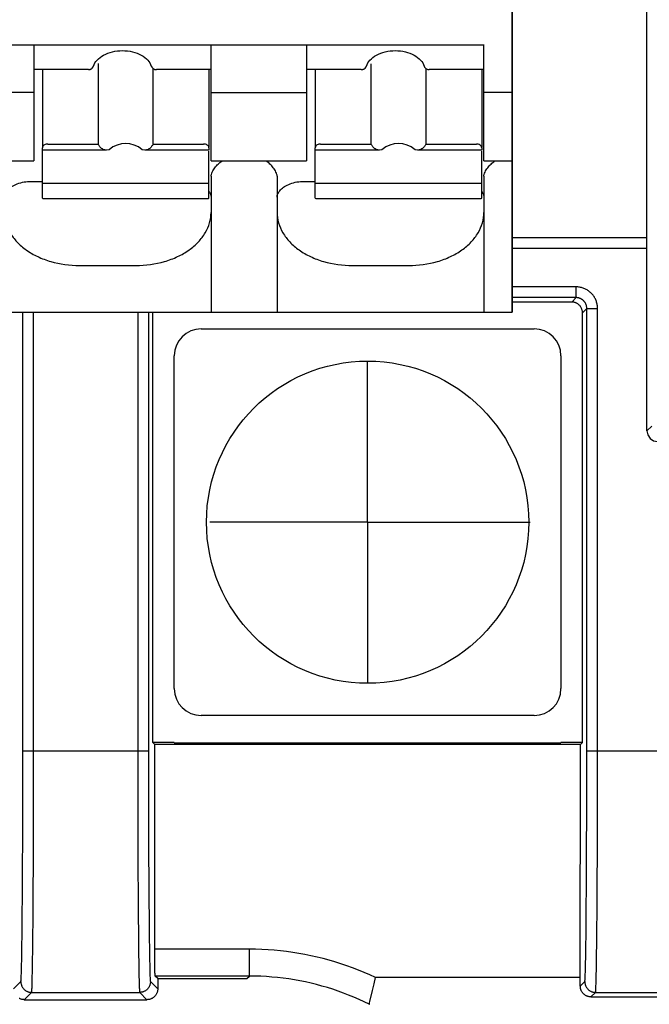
# Model space of a CAD drawing. Header units: millimetres. Extents: x 62 to 847, y -192 to 620.
# Tile 9 of 26: x 325 to 337, y 161 to 179. Entities that reach past the tile are written whole.
import ezdxf

# ---------------------------------------------------------------- set-up
doc = ezdxf.new("R2010")
doc.units = ezdxf.units.MM
doc.layers.add('17', color=6, linetype='CONTINUOUS')

msp = doc.modelspace()

# ---------------------------------------------------------------- linework, layer by layer
at = {"layer": '17'}
for p, q in [((334.49, 185.085), (334.49, 173.485)), ((334.49, 173.485), (334.49, 185.085)), ((337, 171.272), (337, 183.985)), ((333.96, 178.455), (320.5, 178.455)), ((325.585, 178.466), (325.585, 176.303)), ((328.885, 176.303), (328.885, 178.466)), ((330.665, 178.466), (330.665, 176.303)), ((333.965, 176.303), (333.965, 178.466)), ((326.674, 178.029), (326.691, 178.053)), ((326.691, 178.053), (326.697, 178.067)), ((326.697, 178.067), (326.697, 178.067)), ((326.782, 178.112), (326.782, 176.614)), ((327.772, 178.067), (327.772, 178.067)), ((331.754, 178.029), (331.771, 178.053)), ((331.771, 178.053), (331.777, 178.067)), ((331.777, 178.067), (331.777, 178.067)), ((331.862, 178.109), (331.862, 176.614)), ((332.852, 178.067), (332.852, 178.067)), ((326.602, 177.999), (325.585, 177.999)), ((325.745, 177.999), (325.745, 176.558)), ((326.602, 177.999), (326.613, 177.999)), ((326.653, 178.013), (326.658, 178.016)), ((326.658, 178.016), (326.674, 178.029)), ((327.804, 178.021), (327.812, 178.016)), ((327.807, 176.614), (327.807, 178.019)), ((327.812, 178.016), (327.818, 178.012)), ((327.861, 177.999), (327.867, 177.999)), ((328.885, 177.999), (327.867, 177.999)), ((328.845, 177.999), (328.845, 176.558)), ((331.682, 177.999), (330.665, 177.999)), ((330.825, 177.999), (330.825, 176.558)), ((331.682, 177.999), (331.693, 177.999)), ((331.733, 178.013), (331.738, 178.016)), ((331.738, 178.016), (331.754, 178.029)), ((332.884, 178.021), (332.892, 178.016)), ((332.887, 176.614), (332.887, 178.019)), ((332.892, 178.016), (332.898, 178.012)), ((332.941, 177.999), (332.947, 177.999)), ((333.965, 177.999), (332.947, 177.999)), ((333.925, 177.999), (333.925, 176.558)), ((325.585, 177.575), (323.805, 177.575)), ((328.885, 177.575), (330.665, 177.575)), ((334.49, 177.575), (333.965, 177.575)), ((325.845, 176.614), (326.782, 176.614)), ((327.807, 176.614), (328.745, 176.614)), ((330.925, 176.614), (331.862, 176.614)), ((332.887, 176.614), (333.825, 176.614)), ((325.745, 175.608), (325.745, 176.544)), ((326.94, 176.499), (325.745, 176.499)), ((326.986, 176.508), (326.94, 176.499)), ((327.65, 176.499), (327.603, 176.508)), ((328.845, 176.499), (327.65, 176.499)), ((328.845, 176.544), (328.845, 176.499)), ((328.845, 175.608), (328.845, 176.479)), ((330.825, 175.608), (330.825, 176.544)), ((332.02, 176.499), (330.825, 176.499)), ((332.066, 176.508), (332.02, 176.499)), ((332.73, 176.499), (332.683, 176.508)), ((333.925, 176.499), (332.73, 176.499)), ((333.925, 176.544), (333.925, 176.499)), ((333.925, 175.608), (333.925, 176.479)), ((323.805, 176.303), (325.585, 176.303)), ((328.885, 176.303), (330.665, 176.303)), ((333.965, 176.303), (334.49, 176.303)), ((325.535, 175.919), (325.745, 175.919)), ((328.845, 175.879), (325.745, 175.879)), ((328.885, 176.013), (328.885, 173.485)), ((330.115, 176.013), (330.115, 173.485)), ((330.615, 175.919), (330.825, 175.919)), ((333.925, 175.879), (330.825, 175.879)), ((333.965, 176.013), (333.965, 173.485)), ((325.745, 175.608), (325.754, 175.601)), ((325.754, 175.601), (328.835, 175.601)), ((328.836, 175.601), (328.845, 175.608)), ((330.825, 175.608), (330.834, 175.601)), ((330.834, 175.601), (333.915, 175.601)), ((333.916, 175.601), (333.925, 175.608)), ((337, 174.868), (334.49, 174.868)), ((337, 174.668), (334.49, 174.668)), ((326.435, 174.351), (327.485, 174.351)), ((331.515, 174.351), (332.565, 174.351)), ((335.681, 173.953), (334.49, 173.953)), ((335.681, 173.753), (335.681, 173.953)), ((335.681, 173.753), (334.49, 173.753)), ((335.6, 173.672), (334.49, 173.672)), ((335.6, 173.672), (335.681, 173.753)), ((319.73, 173.485), (334.49, 173.485)), ((325.381, 165.117), (325.381, 173.485)), ((325.581, 165.108), (325.581, 173.485)), ((327.519, 173.485), (327.519, 165.316)), ((327.719, 173.485), (327.719, 165.316)), ((327.8, 165.472), (327.8, 173.472)), ((335.8, 173.472), (335.881, 173.553)), ((335.8, 165.472), (335.8, 173.472)), ((335.881, 165.117), (335.881, 173.553)), ((335.881, 173.553), (336.081, 173.553)), ((336.081, 165.108), (336.081, 173.553)), ((328.7, 173.172), (334.9, 173.172)), ((328.2, 166.472), (328.2, 172.672)), ((331.8, 169.572), (331.8, 172.556)), ((335.4, 172.672), (335.4, 166.472)), ((337, 171.272), (337.089, 171.361)), ((331.8, 169.572), (328.865, 169.572)), ((331.8, 169.572), (334.828, 169.572)), ((331.8, 169.572), (331.8, 166.592)), ((334.9, 165.972), (328.7, 165.972)), ((327.839, 165.433), (327.8, 165.472)), ((328.2, 165.472), (327.8, 165.472)), ((327.839, 161.56), (327.839, 165.433)), ((335.761, 165.433), (327.839, 165.433)), ((328.2, 165.465), (335.4, 165.465)), ((335.8, 165.472), (335.4, 165.472)), ((335.76, 160.968), (335.761, 165.433)), ((335.761, 165.433), (335.8, 165.472)), ((325.381, 165.316), (327.719, 165.316)), ((327.519, 165.316), (327.519, 165.109)), ((327.719, 165.316), (327.719, 165.118)), ((335.881, 165.316), (338.219, 165.316)), ((325.381, 164.822), (325.381, 165.117)), ((325.581, 164.799), (325.581, 165.108)), ((327.519, 165.109), (327.519, 164.8)), ((327.719, 165.118), (327.719, 164.823)), ((335.881, 164.822), (335.881, 165.117)), ((336.081, 164.799), (336.081, 165.108)), ((325.38, 164.529), (325.381, 164.822)), ((325.58, 164.492), (325.581, 164.799)), ((327.519, 164.8), (327.519, 164.494)), ((327.719, 164.823), (327.719, 164.53)), ((335.88, 164.529), (335.881, 164.822)), ((336.08, 164.492), (336.081, 164.799)), ((325.38, 164.24), (325.38, 164.529)), ((325.58, 164.19), (325.58, 164.492)), ((327.519, 164.494), (327.52, 164.191)), ((327.719, 164.53), (327.72, 164.241)), ((335.88, 164.24), (335.88, 164.529)), ((336.08, 164.19), (336.08, 164.492)), ((325.379, 163.956), (325.38, 164.24)), ((325.579, 163.892), (325.58, 164.19)), ((327.52, 164.191), (327.521, 163.894)), ((327.72, 164.241), (327.721, 163.957)), ((335.879, 163.956), (335.88, 164.24)), ((336.079, 163.892), (336.08, 164.19)), ((325.378, 163.678), (325.379, 163.956)), ((327.721, 163.957), (327.721, 163.771)), ((335.878, 163.678), (335.879, 163.956)), ((325.578, 163.602), (325.579, 163.892)), ((327.521, 163.894), (327.521, 163.699)), ((327.721, 163.771), (327.722, 163.588)), ((336.078, 163.602), (336.079, 163.892)), ((325.378, 163.497), (325.378, 163.678)), ((325.578, 163.413), (325.578, 163.602)), ((327.521, 163.699), (327.522, 163.508)), ((327.722, 163.588), (327.723, 163.409)), ((335.878, 163.497), (335.878, 163.678)), ((336.078, 163.413), (336.078, 163.602)), ((325.377, 163.32), (325.378, 163.497)), ((325.577, 163.227), (325.578, 163.413)), ((327.522, 163.508), (327.523, 163.321)), ((327.723, 163.409), (327.723, 163.234)), ((335.877, 163.32), (335.878, 163.497)), ((336.077, 163.227), (336.078, 163.413)), ((325.376, 163.148), (325.377, 163.32)), ((325.576, 163.047), (325.577, 163.227)), ((327.523, 163.321), (327.523, 163.138)), ((327.723, 163.234), (327.724, 163.064)), ((335.876, 163.148), (335.877, 163.32)), ((336.076, 163.047), (336.077, 163.227)), ((325.375, 162.979), (325.376, 163.148)), ((325.575, 162.871), (325.576, 163.047)), ((327.523, 163.138), (327.524, 162.959)), ((327.724, 163.064), (327.725, 162.898)), ((335.875, 162.979), (335.876, 163.148)), ((336.075, 162.871), (336.076, 163.047)), ((325.374, 162.816), (325.375, 162.979)), ((325.574, 162.7), (325.575, 162.871)), ((327.524, 162.959), (327.525, 162.786)), ((327.725, 162.898), (327.726, 162.737)), ((335.874, 162.816), (335.875, 162.979)), ((336.074, 162.7), (336.075, 162.871)), ((325.372, 162.506), (325.373, 162.658)), ((325.373, 162.658), (325.374, 162.816)), ((325.573, 162.534), (325.574, 162.7)), ((327.525, 162.786), (327.526, 162.617)), ((327.726, 162.737), (327.727, 162.582)), ((335.872, 162.506), (335.873, 162.658)), ((335.873, 162.658), (335.874, 162.816)), ((336.073, 162.534), (336.074, 162.7)), ((325.371, 162.359), (325.372, 162.506)), ((325.572, 162.375), (325.573, 162.534)), ((327.526, 162.617), (327.527, 162.455)), ((327.527, 162.455), (327.528, 162.298)), ((327.727, 162.582), (327.728, 162.433)), ((335.871, 162.359), (335.872, 162.506)), ((336.072, 162.375), (336.073, 162.534)), ((325.37, 162.219), (325.371, 162.359)), ((325.571, 162.222), (325.572, 162.375)), ((327.528, 162.298), (327.53, 162.148)), ((327.728, 162.433), (327.73, 162.289)), ((327.73, 162.289), (327.731, 162.152)), ((335.87, 162.219), (335.871, 162.359)), ((336.071, 162.222), (336.072, 162.375)), ((325.367, 161.958), (325.368, 162.085)), ((325.368, 162.085), (325.37, 162.219)), ((325.57, 162.075), (325.571, 162.222)), ((327.53, 162.148), (327.531, 162.005)), ((327.731, 162.152), (327.732, 162.022)), ((335.867, 161.958), (335.868, 162.085)), ((335.868, 162.085), (335.87, 162.219)), ((336.07, 162.075), (336.071, 162.222)), ((325.366, 161.839), (325.367, 161.958)), ((325.567, 161.802), (325.568, 161.935)), ((325.568, 161.935), (325.57, 162.075)), ((327.531, 162.005), (327.532, 161.868)), ((327.732, 162.022), (327.733, 161.898)), ((335.866, 161.839), (335.867, 161.958)), ((336.067, 161.802), (336.068, 161.935)), ((336.068, 161.935), (336.07, 162.075)), ((325.363, 161.621), (325.364, 161.726)), ((325.364, 161.726), (325.366, 161.839)), ((325.566, 161.677), (325.567, 161.802)), ((327.532, 161.868), (327.533, 161.739)), ((327.533, 161.739), (327.535, 161.618)), ((327.733, 161.898), (327.735, 161.782)), ((327.735, 161.782), (327.736, 161.673)), ((335.863, 161.621), (335.864, 161.726)), ((335.864, 161.726), (335.866, 161.839)), ((336.066, 161.677), (336.067, 161.802)), ((325.563, 161.449), (325.564, 161.559)), ((325.564, 161.559), (325.566, 161.677)), ((327.535, 161.618), (327.536, 161.504)), ((327.736, 161.673), (327.738, 161.572)), ((327.738, 161.572), (327.739, 161.479)), ((329.598, 161.62), (327.839, 161.62)), ((327.839, 161.501), (327.839, 161.56)), ((329.598, 161.12), (329.598, 161.62)), ((336.063, 161.449), (336.064, 161.559)), ((336.064, 161.559), (336.066, 161.677)), ((327.536, 161.504), (327.538, 161.398)), ((327.538, 161.398), (327.539, 161.301)), ((327.839, 161.444), (327.839, 161.501)), ((327.84, 161.389), (327.839, 161.444)), ((327.84, 161.337), (327.84, 161.389)), ((327.84, 161.29), (327.84, 161.337)), ((327.841, 161.247), (327.84, 161.29)), ((327.841, 161.21), (327.841, 161.247)), ((327.841, 161.179), (327.841, 161.21)), ((327.842, 161.161), (327.841, 161.179)), ((325.208, 160.88), (325.344, 161.016)), ((327.756, 161.016), (327.892, 160.88)), ((327.842, 161.147), (327.842, 161.161)), ((327.842, 161.136), (327.842, 161.147)), ((327.892, 161.072), (327.843, 161.12)), ((329.598, 161.12), (327.843, 161.12)), ((327.892, 161.072), (327.892, 160.88)), ((327.892, 161.072), (329.55, 161.072)), ((329.55, 161.072), (329.598, 161.12)), ((331.919, 160.976), (331.946, 161.094)), ((335.761, 161.094), (331.946, 161.094)), ((335.76, 160.933), (335.844, 161.016)), ((325.408, 160.68), (325.544, 160.816)), ((325.544, 160.816), (327.556, 160.816)), ((327.556, 160.816), (327.692, 160.68)), ((331.844, 160.649), (331.89, 160.848)), ((331.89, 160.848), (331.919, 160.976)), ((335.76, 160.933), (335.76, 160.968)), ((335.959, 160.731), (336.044, 160.816)), ((336.044, 160.816), (338.056, 160.816)), ((325.408, 160.68), (327.692, 160.68)), ((331.833, 160.604), (331.837, 160.619)), ((331.837, 160.619), (331.844, 160.649)), ((335.959, 160.731), (338.141, 160.731))]:
    msp.add_line(p, q, dxfattribs=at)
for points in [[(327.772, 178.067), (327.774, 178.063), (327.782, 178.046), (327.792, 178.032), (327.804, 178.021)], [(332.852, 178.067), (332.854, 178.063), (332.862, 178.046), (332.872, 178.032), (332.884, 178.021)], [(326.613, 177.999), (326.623, 178.001), (326.633, 178.003)], [(326.633, 178.003), (326.643, 178.008), (326.653, 178.013)], [(327.818, 178.012), (327.839, 178.003), (327.861, 177.999)], [(331.693, 177.999), (331.703, 178.001), (331.713, 178.003)], [(331.713, 178.003), (331.723, 178.008), (331.733, 178.013)], [(332.898, 178.012), (332.919, 178.003), (332.941, 177.999)], [(336.081, 173.553), (336.081, 173.57), (336.08, 173.586), (336.078, 173.603), (336.076, 173.619), (336.073, 173.635), (336.069, 173.651), (336.064, 173.667), (336.059, 173.683), (336.054, 173.699), (336.047, 173.714), (336.04, 173.729), (336.033, 173.744), (336.025, 173.758), (336.016, 173.772), (336.007, 173.786), (335.997, 173.799), (335.986, 173.812), (335.975, 173.824), (335.964, 173.836), (335.952, 173.847), (335.94, 173.858), (335.927, 173.869), (335.914, 173.879), (335.9, 173.888), (335.886, 173.897), (335.872, 173.905), (335.857, 173.912), (335.842, 173.919), (335.827, 173.926), (335.811, 173.931), (335.796, 173.937), (335.78, 173.941), (335.764, 173.945), (335.747, 173.948), (335.731, 173.95), (335.714, 173.952), (335.698, 173.953), (335.681, 173.953)], [(335.8, 173.472), (335.8, 173.482), (335.799, 173.492), (335.798, 173.501), (335.796, 173.511), (335.794, 173.521), (335.791, 173.53), (335.788, 173.539), (335.785, 173.549), (335.781, 173.558), (335.776, 173.566), (335.771, 173.575), (335.766, 173.583), (335.761, 173.591), (335.755, 173.599), (335.748, 173.606), (335.741, 173.614), (335.734, 173.62), (335.727, 173.627), (335.719, 173.633), (335.711, 173.638), (335.703, 173.644), (335.694, 173.648), (335.685, 173.653), (335.676, 173.657), (335.667, 173.66), (335.658, 173.663), (335.649, 173.666), (335.639, 173.668), (335.629, 173.67), (335.62, 173.671), (335.61, 173.672), (335.6, 173.672)], [(335.881, 173.553), (335.881, 173.562), (335.88, 173.57), (335.88, 173.578), (335.878, 173.586), (335.877, 173.594), (335.875, 173.602), (335.873, 173.61), (335.87, 173.618), (335.867, 173.626), (335.864, 173.634), (335.861, 173.641), (335.857, 173.648), (335.853, 173.656), (335.849, 173.663), (335.844, 173.669), (335.839, 173.676), (335.834, 173.682), (335.828, 173.689), (335.823, 173.695), (335.817, 173.7), (335.81, 173.706), (335.804, 173.711), (335.797, 173.716), (335.791, 173.721), (335.784, 173.725), (335.776, 173.729), (335.769, 173.733), (335.762, 173.736), (335.754, 173.74), (335.746, 173.742), (335.738, 173.745), (335.73, 173.747), (335.722, 173.749), (335.714, 173.751), (335.706, 173.752), (335.698, 173.753), (335.689, 173.753), (335.681, 173.753)], [(337, 171.272), (337.015, 171.196), (337.058, 171.131), (337.123, 171.087), (337.2, 171.072)], [(325.344, 161.016), (325.345, 161.018), (325.346, 161.022), (325.346, 161.029), (325.347, 161.038), (325.348, 161.049), (325.349, 161.062), (325.35, 161.078), (325.351, 161.095), (325.352, 161.115), (325.352, 161.138), (325.353, 161.162), (325.354, 161.189), (325.355, 161.217), (325.356, 161.248), (325.357, 161.281), (325.357, 161.317), (325.358, 161.354), (325.359, 161.393), (325.36, 161.435), (325.36, 161.478), (325.361, 161.524), (325.363, 161.621)], [(331.946, 161.094), (331.841, 161.142), (331.735, 161.188), (331.628, 161.232), (331.52, 161.273), (331.412, 161.312), (331.302, 161.349), (331.192, 161.384), (331.082, 161.416), (330.97, 161.446), (330.858, 161.474), (330.745, 161.499), (330.632, 161.522), (330.519, 161.543), (330.405, 161.561), (330.29, 161.576), (330.176, 161.59), (330.061, 161.601), (329.946, 161.609), (329.83, 161.615), (329.714, 161.619), (329.598, 161.62)], [(335.844, 161.016), (335.845, 161.018), (335.846, 161.022), (335.846, 161.029), (335.847, 161.038), (335.848, 161.049), (335.849, 161.062), (335.85, 161.078), (335.851, 161.095), (335.852, 161.115), (335.852, 161.138), (335.853, 161.162), (335.854, 161.189), (335.855, 161.217), (335.856, 161.248), (335.857, 161.281), (335.857, 161.317), (335.858, 161.354), (335.859, 161.393), (335.86, 161.435), (335.86, 161.478), (335.861, 161.524), (335.863, 161.621)], [(325.544, 160.816), (325.545, 160.818), (325.546, 160.823), (325.546, 160.829), (325.547, 160.839), (325.548, 160.85), (325.549, 160.864), (325.55, 160.88), (325.551, 160.899), (325.552, 160.92), (325.552, 160.943), (325.553, 160.969), (325.554, 160.997), (325.555, 161.027), (325.556, 161.059), (325.557, 161.094), (325.557, 161.131), (325.558, 161.17), (325.559, 161.211), (325.56, 161.254), (325.56, 161.3), (325.561, 161.348), (325.563, 161.449)], [(327.739, 161.479), (327.74, 161.435), (327.741, 161.394), (327.742, 161.355), (327.742, 161.317), (327.743, 161.282), (327.744, 161.249), (327.745, 161.218), (327.746, 161.189), (327.747, 161.162), (327.747, 161.138), (327.748, 161.116), (327.749, 161.096), (327.75, 161.078), (327.751, 161.062), (327.752, 161.049), (327.752, 161.038), (327.753, 161.029), (327.754, 161.022), (327.755, 161.018), (327.756, 161.016)], [(336.044, 160.816), (336.045, 160.818), (336.046, 160.823), (336.046, 160.829), (336.047, 160.839), (336.048, 160.85), (336.049, 160.864), (336.05, 160.88), (336.051, 160.899), (336.052, 160.92), (336.052, 160.943), (336.053, 160.969), (336.054, 160.997), (336.055, 161.027), (336.056, 161.059), (336.057, 161.094), (336.057, 161.131), (336.058, 161.17), (336.059, 161.211), (336.06, 161.254), (336.06, 161.3), (336.061, 161.348), (336.063, 161.449)], [(327.539, 161.301), (327.54, 161.255), (327.541, 161.212), (327.542, 161.17), (327.542, 161.131), (327.543, 161.094), (327.544, 161.06), (327.545, 161.027), (327.546, 160.997), (327.547, 160.969), (327.547, 160.944), (327.548, 160.92), (327.549, 160.899), (327.55, 160.881), (327.551, 160.864), (327.552, 160.85), (327.552, 160.839), (327.553, 160.83), (327.554, 160.823), (327.555, 160.818), (327.556, 160.816)], [(325.344, 161.016), (325.344, 161.006), (325.345, 160.996), (325.346, 160.986), (325.348, 160.976), (325.35, 160.966), (325.353, 160.956), (325.356, 160.947), (325.36, 160.937), (325.364, 160.928), (325.369, 160.919), (325.374, 160.91), (325.38, 160.902), (325.386, 160.894), (325.392, 160.886), (325.399, 160.878), (325.406, 160.871), (325.414, 160.864), (325.421, 160.858), (325.43, 160.852), (325.438, 160.846), (325.447, 160.841), (325.456, 160.837), (325.465, 160.832), (325.474, 160.829), (325.484, 160.825), (325.494, 160.822), (325.504, 160.82), (325.514, 160.818), (325.524, 160.817), (325.534, 160.816), (325.544, 160.816)], [(327.756, 161.016), (327.756, 161.006), (327.755, 160.996), (327.754, 160.986), (327.752, 160.976), (327.75, 160.966), (327.747, 160.956), (327.743, 160.947), (327.74, 160.937), (327.735, 160.928), (327.731, 160.919), (327.726, 160.91), (327.72, 160.902), (327.714, 160.894), (327.708, 160.886), (327.701, 160.878), (327.694, 160.871), (327.686, 160.864), (327.678, 160.858), (327.67, 160.852), (327.662, 160.846), (327.653, 160.841), (327.644, 160.837), (327.635, 160.832), (327.625, 160.829), (327.616, 160.825), (327.606, 160.822), (327.596, 160.82), (327.586, 160.818), (327.576, 160.817), (327.566, 160.816), (327.556, 160.816)], [(327.843, 161.12), (327.843, 161.121), (327.843, 161.122), (327.843, 161.124), (327.843, 161.127), (327.843, 161.131), (327.842, 161.136)], [(331.831, 160.594), (331.736, 160.64), (331.641, 160.684), (331.544, 160.726), (331.447, 160.766), (331.349, 160.804), (331.25, 160.839), (331.151, 160.873), (331.05, 160.905), (330.949, 160.934), (330.848, 160.961), (330.746, 160.987), (330.643, 161.01), (330.54, 161.031), (330.437, 161.049), (330.333, 161.066), (330.229, 161.08), (330.124, 161.092), (330.019, 161.102), (329.915, 161.11), (329.81, 161.116), (329.704, 161.119), (329.598, 161.12)], [(335.844, 161.016), (335.844, 161.006), (335.845, 160.996), (335.846, 160.986), (335.848, 160.976), (335.85, 160.966), (335.853, 160.956), (335.856, 160.947), (335.86, 160.937), (335.864, 160.928), (335.869, 160.919), (335.874, 160.91), (335.88, 160.902), (335.886, 160.894), (335.892, 160.886), (335.899, 160.878), (335.906, 160.871), (335.914, 160.864), (335.921, 160.858), (335.93, 160.852), (335.938, 160.846), (335.947, 160.841), (335.956, 160.837), (335.965, 160.832), (335.974, 160.829), (335.984, 160.825), (335.994, 160.822), (336.004, 160.82), (336.014, 160.818), (336.024, 160.817), (336.034, 160.816), (336.044, 160.816)], [(327.892, 160.88), (327.891, 160.871), (327.891, 160.861), (327.889, 160.851), (327.888, 160.841), (327.886, 160.832), (327.883, 160.822), (327.88, 160.813), (327.876, 160.804), (327.872, 160.795), (327.868, 160.786), (327.863, 160.778), (327.858, 160.769), (327.852, 160.761), (327.846, 160.754), (327.84, 160.746), (327.833, 160.739), (327.826, 160.732), (327.818, 160.726), (327.811, 160.72), (327.803, 160.714), (327.794, 160.709), (327.786, 160.704), (327.777, 160.7), (327.768, 160.696), (327.759, 160.692), (327.75, 160.689), (327.74, 160.686), (327.731, 160.684), (327.721, 160.683), (327.711, 160.681), (327.701, 160.681), (327.692, 160.68)], [(335.959, 160.731), (335.952, 160.732), (335.945, 160.732), (335.937, 160.733), (335.93, 160.734), (335.922, 160.735), (335.915, 160.737), (335.907, 160.739), (335.899, 160.741), (335.891, 160.743), (335.884, 160.747), (335.876, 160.75), (335.867, 160.754), (335.859, 160.759), (335.851, 160.764), (335.843, 160.769), (335.835, 160.775), (335.828, 160.782), (335.82, 160.789), (335.813, 160.796), (335.806, 160.804), (335.8, 160.812), (335.794, 160.82), (335.789, 160.829), (335.784, 160.838), (335.779, 160.847), (335.775, 160.857), (335.771, 160.866), (335.768, 160.876), (335.766, 160.885), (335.764, 160.895), (335.762, 160.904), (335.761, 160.914), (335.761, 160.923), (335.76, 160.933)], [(325.408, 160.68), (325.398, 160.681), (325.389, 160.681), (325.379, 160.683), (325.369, 160.684), (325.36, 160.686), (325.35, 160.689), (325.341, 160.692), (325.332, 160.696), (325.323, 160.7), (325.314, 160.704)], [(331.831, 160.594), (331.831, 160.595), (331.831, 160.596), (331.832, 160.598), (331.833, 160.604)]]:
    msp.add_lwpolyline(points, dxfattribs=at)
msp.add_circle((331.8, 169.572), 3, dxfattribs=at)
for centre, radius, start, end in [((328.683, 175.608), 0.205, 24.6065, 25.3266), ((333.763, 175.608), 0.205, 24.6065, 25.3266), ((328.7, 172.672), 0.5, 90, 180), ((334.9, 172.672), 0.5, 0, 90), ((328.7, 166.472), 0.5, 180, 270), ((334.9, 166.472), 0.5, 270, 0)]:
    msp.add_arc(centre, radius, start, end, dxfattribs=at)
for centre in [(327.295, 175.945), (332.375, 175.945)]:
    msp.add_ellipse(centre, major_axis=(0, 0.68), ratio=0.809289, start_param=5.687939, end_param=6.878432, dxfattribs=at)
for points, knots in [([(326.697, 178.067), (326.71, 178.107), (326.763, 178.187), (326.887, 178.278), (327.05, 178.339), (327.235, 178.36), (327.42, 178.339), (327.583, 178.278), (327.707, 178.187), (327.759, 178.107), (327.772, 178.067)], [0, 0, 0, 0, 0.097735, 0.216504, 0.353305, 0.499987, 0.646673, 0.783484, 0.902261, 1, 1, 1, 1]), ([(331.777, 178.067), (331.79, 178.107), (331.843, 178.187), (331.967, 178.278), (332.13, 178.339), (332.315, 178.36), (332.5, 178.339), (332.663, 178.278), (332.787, 178.187), (332.839, 178.107), (332.852, 178.067)], [0, 0, 0, 0, 0.097735, 0.216504, 0.353305, 0.499987, 0.646673, 0.783484, 0.902261, 1, 1, 1, 1]), ([(326.602, 177.999), (326.604, 177.999), (326.61, 177.999), (326.616, 177.999), (326.62, 178)], [0, 0, 0, 0, 0.284275, 1, 1, 1, 1]), ([(326.636, 178.005), (326.638, 178.005), (326.644, 178.008), (326.65, 178.011), (326.654, 178.013)], [0, 0, 0, 0, 0.24286, 1, 1, 1, 1]), ([(331.682, 177.999), (331.684, 177.999), (331.69, 177.999), (331.696, 177.999), (331.7, 178)], [0, 0, 0, 0, 0.284275, 1, 1, 1, 1]), ([(331.716, 178.005), (331.718, 178.005), (331.724, 178.008), (331.73, 178.011), (331.734, 178.013)], [0, 0, 0, 0, 0.24286, 1, 1, 1, 1]), ([(325.845, 176.614), (325.834, 176.614), (325.812, 176.611), (325.782, 176.6), (325.759, 176.582), (325.749, 176.566), (325.747, 176.558)], [0, 0, 0, 0, 0.281029, 0.546665, 0.786462, 1, 1, 1, 1]), ([(326.821, 176.558), (326.817, 176.562), (326.803, 176.58), (326.791, 176.599), (326.782, 176.614)], [0, 0, 0, 0, 0.255158, 1, 1, 1, 1]), ([(327.807, 176.614), (327.804, 176.609), (327.793, 176.59), (327.78, 176.571), (327.769, 176.558)], [0, 0, 0, 0, 0.245282, 1, 1, 1, 1]), ([(328.83, 176.58), (328.825, 176.586), (328.801, 176.606), (328.769, 176.614), (328.745, 176.614)], [0, 0, 0, 0, 0.227819, 1, 1, 1, 1]), ([(328.843, 176.558), (328.842, 176.56), (328.839, 176.568), (328.834, 176.575), (328.83, 176.58)], [0, 0, 0, 0, 0.240887, 1, 1, 1, 1]), ([(330.925, 176.614), (330.914, 176.614), (330.892, 176.611), (330.862, 176.6), (330.839, 176.582), (330.829, 176.566), (330.827, 176.558)], [0, 0, 0, 0, 0.281029, 0.546665, 0.786462, 1, 1, 1, 1]), ([(331.901, 176.558), (331.897, 176.562), (331.883, 176.58), (331.871, 176.599), (331.862, 176.614)], [0, 0, 0, 0, 0.255158, 1, 1, 1, 1]), ([(332.887, 176.614), (332.884, 176.609), (332.873, 176.59), (332.86, 176.571), (332.849, 176.558)], [0, 0, 0, 0, 0.245282, 1, 1, 1, 1]), ([(333.91, 176.58), (333.905, 176.586), (333.881, 176.606), (333.849, 176.614), (333.825, 176.614)], [0, 0, 0, 0, 0.227819, 1, 1, 1, 1]), ([(333.923, 176.558), (333.922, 176.56), (333.919, 176.568), (333.914, 176.575), (333.91, 176.58)], [0, 0, 0, 0, 0.240887, 1, 1, 1, 1]), ([(325.747, 176.558), (325.747, 176.557), (325.745, 176.552), (325.745, 176.547), (325.745, 176.544)], [0, 0, 0, 0, 0.26359, 1, 1, 1, 1]), ([(326.94, 176.499), (326.918, 176.5), (326.873, 176.51), (326.836, 176.54), (326.821, 176.558)], [0, 0, 0, 0, 0.474174, 1, 1, 1, 1]), ([(327.769, 176.558), (327.753, 176.54), (327.717, 176.51), (327.671, 176.5), (327.65, 176.499)], [0, 0, 0, 0, 0.525826, 1, 1, 1, 1]), ([(328.845, 176.544), (328.845, 176.545), (328.845, 176.55), (328.844, 176.555), (328.843, 176.558)], [0, 0, 0, 0, 0.237438, 1, 1, 1, 1]), ([(330.827, 176.558), (330.827, 176.557), (330.825, 176.552), (330.825, 176.547), (330.825, 176.544)], [0, 0, 0, 0, 0.26359, 1, 1, 1, 1]), ([(332.02, 176.499), (331.998, 176.5), (331.953, 176.51), (331.916, 176.54), (331.901, 176.558)], [0, 0, 0, 0, 0.474174, 1, 1, 1, 1]), ([(332.849, 176.558), (332.833, 176.54), (332.797, 176.51), (332.751, 176.5), (332.73, 176.499)], [0, 0, 0, 0, 0.525826, 1, 1, 1, 1]), ([(333.925, 176.544), (333.925, 176.545), (333.925, 176.55), (333.924, 176.555), (333.923, 176.558)], [0, 0, 0, 0, 0.237438, 1, 1, 1, 1]), ([(328.885, 176.013), (328.885, 176.025), (328.89, 176.052), (328.911, 176.107), (328.954, 176.172), (329.015, 176.24), (329.061, 176.279), (329.085, 176.296)], [0, 0, 0, 0, 0.105703, 0.228635, 0.49387, 0.756003, 1, 1, 1, 1]), ([(330.115, 176.013), (330.115, 176.025), (330.11, 176.052), (330.088, 176.107), (330.046, 176.172), (329.985, 176.24), (329.938, 176.279), (329.915, 176.296)], [0, 0, 0, 0, 0.105703, 0.228634, 0.493869, 0.756, 1, 1, 1, 1]), ([(333.965, 176.013), (333.965, 176.025), (333.97, 176.052), (333.991, 176.107), (334.034, 176.172), (334.095, 176.24), (334.141, 176.279), (334.165, 176.296)], [0, 0, 0, 0, 0.105703, 0.228635, 0.49387, 0.756003, 1, 1, 1, 1]), ([(325.098, 175.761), (325.12, 175.785), (325.177, 175.829), (325.32, 175.898), (325.448, 175.919), (325.535, 175.919)], [0, 0, 0, 0, 0.205858, 0.449462, 1, 1, 1, 1]), ([(330.178, 175.761), (330.2, 175.785), (330.257, 175.829), (330.4, 175.898), (330.528, 175.919), (330.615, 175.919)], [0, 0, 0, 0, 0.205858, 0.449462, 1, 1, 1, 1]), ([(328.849, 175.727), (328.851, 175.725), (328.858, 175.714), (328.864, 175.704), (328.868, 175.695)], [0, 0, 0, 0, 0.26312, 1, 1, 1, 1]), ([(328.869, 175.693), (328.87, 175.691), (328.874, 175.682), (328.877, 175.672), (328.879, 175.665)], [0, 0, 0, 0, 0.261379, 1, 1, 1, 1]), ([(328.879, 175.665), (328.88, 175.662), (328.883, 175.648), (328.885, 175.634), (328.885, 175.624)], [0, 0, 0, 0, 0.262725, 1, 1, 1, 1]), ([(330.115, 175.624), (330.115, 175.646), (330.127, 175.697), (330.158, 175.74), (330.178, 175.761)], [0, 0, 0, 0, 0.429785, 1, 1, 1, 1]), ([(333.929, 175.727), (333.931, 175.725), (333.938, 175.714), (333.944, 175.704), (333.948, 175.695)], [0, 0, 0, 0, 0.26312, 1, 1, 1, 1]), ([(333.949, 175.693), (333.95, 175.691), (333.954, 175.682), (333.957, 175.672), (333.959, 175.665)], [0, 0, 0, 0, 0.261379, 1, 1, 1, 1]), ([(333.959, 175.665), (333.96, 175.662), (333.963, 175.648), (333.965, 175.634), (333.965, 175.624)], [0, 0, 0, 0, 0.262725, 1, 1, 1, 1]), ([(325.035, 175.341), (325.035, 175.276), (325.054, 175.143), (325.136, 174.954), (325.269, 174.782), (325.445, 174.632), (325.658, 174.51), (325.985, 174.387), (326.254, 174.351), (326.435, 174.351)], [0, 0, 0, 0, 0.10337, 0.210472, 0.32421, 0.44602, 0.576055, 0.713202, 1, 1, 1, 1]), ([(327.485, 174.351), (327.665, 174.351), (327.934, 174.387), (328.261, 174.51), (328.475, 174.632), (328.651, 174.782), (328.783, 174.954), (328.866, 175.143), (328.885, 175.276), (328.885, 175.341)], [0, 0, 0, 0, 0.286798, 0.423945, 0.55398, 0.67579, 0.789528, 0.89663, 1, 1, 1, 1]), ([(330.115, 175.341), (330.115, 175.276), (330.134, 175.143), (330.216, 174.954), (330.349, 174.782), (330.525, 174.632), (330.738, 174.51), (331.065, 174.387), (331.334, 174.351), (331.515, 174.351)], [0, 0, 0, 0, 0.10337, 0.210472, 0.32421, 0.44602, 0.576055, 0.713202, 1, 1, 1, 1]), ([(332.565, 174.351), (332.745, 174.351), (333.014, 174.387), (333.341, 174.51), (333.555, 174.632), (333.731, 174.782), (333.863, 174.954), (333.946, 175.143), (333.965, 175.276), (333.965, 175.341)], [0, 0, 0, 0, 0.286798, 0.423945, 0.55398, 0.67579, 0.789528, 0.89663, 1, 1, 1, 1])]:
    msp.add_open_spline(points, degree=3, knots=knots, dxfattribs=at)
for points in [[(326.62, 178), (326.626, 178.001), (326.631, 178.003), (326.636, 178.005)], [(331.7, 178), (331.706, 178.001), (331.711, 178.003), (331.716, 178.005)]]:
    msp.add_open_spline(points, degree=3, dxfattribs=at)

doc.saveas('drawing.dxf')
